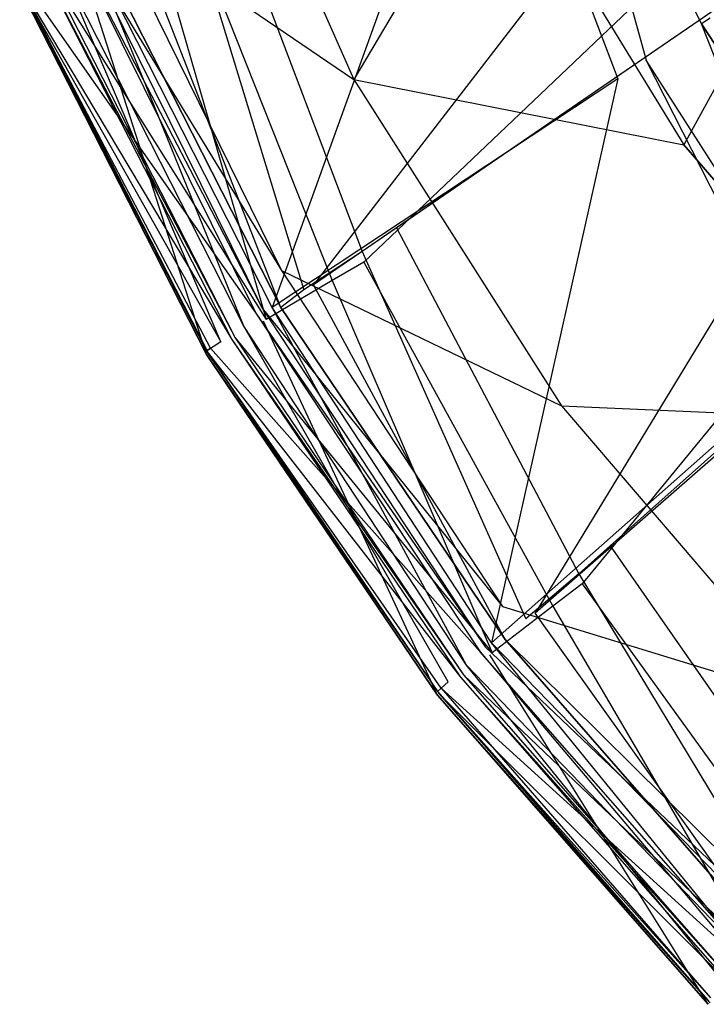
# Model space of a CAD drawing. Extents: x 0 to 0.36, y -0.56 to 0.
# Tile 1 of 40: x 0.016 to 0.061, y -0.509 to -0.446. Entities that reach past the tile are written whole.
import ezdxf

# ---------------------------------------------------------------- set-up
doc = ezdxf.new("R2010")
doc.units = 0
for name, color, linetype in [('L0_DECKEL_N_5638H0__0___REPLACE', 7, 'CONTINUOUS'), ('L1_WC_N_5638H0__0___REPLACEMTFO', 7, 'CONTINUOUS'), ('L2_SITZ_N_5638H0__0___REPLACEMT', 7, 'CONTINUOUS')]:
    doc.layers.add(name, color=color, linetype=linetype)

msp = doc.modelspace()

# ---------------------------------------------------------------- linework, layer by layer
at = {"layer": 'L0_DECKEL_N_5638H0__0___REPLACE', "color": 8}
for points, invisible_edges in [([(0.18, -0.326887, 0.400365), (0.027106, -0.439097, 0.400319), (0.038484, -0.461413, 0.400299), (0.18, -0.326887, 0.400365)], 14), ([(0.18, -0.326887, 0.400365), (0.038484, -0.461413, 0.400299), (0.052577, -0.482197, 0.400206), (0.18, -0.326887, 0.400365)], 14), ([(0.18, -0.326887, 0.400365), (0.052577, -0.482197, 0.400206), (0.069025, -0.500975, 0.400518), (0.18, -0.326887, 0.400365)], 14), ([(0.036441, -0.462613, 0.400299), (0.027106, -0.439097, 0.400319), (0.024923, -0.440023, 0.400319), (0.036441, -0.462613, 0.400299)], 13), ([(0.027106, -0.439097, 0.400319), (0.036441, -0.462613, 0.400299), (0.038484, -0.461413, 0.400299), (0.027106, -0.439097, 0.400319)], 14), ([(0.032175, -0.465124, 0.398325), (0.024923, -0.440023, 0.400319), (0.020363, -0.441957, 0.398344), (0.032175, -0.465124, 0.398325)], 13), ([(0.024923, -0.440023, 0.400319), (0.032175, -0.465124, 0.398325), (0.036441, -0.462613, 0.400299), (0.024923, -0.440023, 0.400319)], 14), ([(0.02017, -0.442041, 0.362323), (0.028325, -0.467384, 0.362304), (0.016251, -0.443704, 0.362323), (0.02017, -0.442041, 0.362323)], 13), ([(0.018218, -0.442868, 0.393576), (0.032175, -0.465124, 0.398325), (0.020363, -0.441957, 0.398344), (0.018218, -0.442868, 0.393576)], 14), ([(0.028325, -0.467384, 0.362304), (0.02017, -0.442041, 0.362323), (0.031993, -0.465229, 0.362304), (0.028325, -0.467384, 0.362304)], 14), ([(0.016374, -0.443651, 0.364276), (0.029954, -0.466426, 0.389956), (0.017991, -0.442964, 0.389975), (0.016374, -0.443651, 0.364276)], 14), ([(0.017991, -0.442964, 0.389975), (0.030166, -0.466301, 0.393557), (0.018218, -0.442868, 0.393576), (0.017991, -0.442964, 0.389975)], 14), ([(0.030166, -0.466301, 0.393557), (0.017991, -0.442964, 0.389975), (0.029954, -0.466426, 0.389956), (0.030166, -0.466301, 0.393557)], 13), ([(0.032175, -0.465124, 0.398325), (0.018218, -0.442868, 0.393576), (0.030166, -0.466301, 0.393557), (0.032175, -0.465124, 0.398325)], 13), ([(0.016251, -0.443704, 0.362323), (0.02844, -0.467317, 0.364257), (0.016374, -0.443651, 0.364276), (0.016251, -0.443704, 0.362323)], 14), ([(0.02844, -0.467317, 0.364257), (0.016251, -0.443704, 0.362323), (0.028325, -0.467384, 0.362304), (0.02844, -0.467317, 0.364257)], 13), ([(0.029954, -0.466426, 0.389956), (0.016374, -0.443651, 0.364276), (0.02844, -0.467317, 0.364257), (0.029954, -0.466426, 0.389956)], 13), ([(0.050698, -0.48364, 0.400206), (0.038484, -0.461413, 0.400299), (0.036441, -0.462613, 0.400299), (0.050698, -0.48364, 0.400206)], 13), ([(0.038484, -0.461413, 0.400299), (0.050698, -0.48364, 0.400206), (0.052577, -0.482197, 0.400206), (0.038484, -0.461413, 0.400299)], 14), ([(0.04677, -0.486652, 0.398227), (0.036441, -0.462613, 0.400299), (0.032175, -0.465124, 0.398325), (0.04677, -0.486652, 0.398227)], 13), ([(0.036441, -0.462613, 0.400299), (0.04677, -0.486652, 0.398227), (0.050698, -0.48364, 0.400206), (0.036441, -0.462613, 0.400299)], 14), ([(0.031993, -0.465229, 0.362304), (0.043237, -0.489376, 0.362204), (0.028325, -0.467384, 0.362304), (0.031993, -0.465229, 0.362304)], 13), ([(0.030166, -0.466301, 0.393557), (0.04677, -0.486652, 0.398227), (0.032175, -0.465124, 0.398325), (0.030166, -0.466301, 0.393557)], 14), ([(0.043237, -0.489376, 0.362204), (0.031993, -0.465229, 0.362304), (0.04661, -0.486785, 0.362204), (0.043237, -0.489376, 0.362204)], 14), ([(0.02844, -0.467317, 0.364257), (0.044735, -0.488225, 0.389856), (0.029954, -0.466426, 0.389956), (0.02844, -0.467317, 0.364257)], 14), ([(0.029954, -0.466426, 0.389956), (0.04493, -0.488076, 0.393457), (0.030166, -0.466301, 0.393557), (0.029954, -0.466426, 0.389956)], 14), ([(0.04493, -0.488076, 0.393457), (0.029954, -0.466426, 0.389956), (0.044735, -0.488225, 0.389856), (0.04493, -0.488076, 0.393457)], 13), ([(0.04677, -0.486652, 0.398227), (0.030166, -0.466301, 0.393557), (0.04493, -0.488076, 0.393457), (0.04677, -0.486652, 0.398227)], 13), ([(0.028325, -0.467384, 0.362304), (0.043343, -0.489295, 0.364157), (0.02844, -0.467317, 0.364257), (0.028325, -0.467384, 0.362304)], 14), ([(0.044735, -0.488225, 0.389856), (0.02844, -0.467317, 0.364257), (0.043343, -0.489295, 0.364157), (0.044735, -0.488225, 0.389856)], 13), ([(0.043343, -0.489295, 0.364157), (0.028325, -0.467384, 0.362304), (0.043237, -0.489376, 0.362204), (0.043343, -0.489295, 0.364157)], 13), ([(0.067358, -0.50266, 0.400517), (0.052577, -0.482197, 0.400206), (0.050698, -0.48364, 0.400206), (0.067358, -0.50266, 0.400517)], 13), ([(0.052577, -0.482197, 0.400206), (0.067358, -0.50266, 0.400517), (0.069025, -0.500975, 0.400518), (0.052577, -0.482197, 0.400206)], 14), ([(0.063874, -0.506174, 0.398544), (0.050698, -0.48364, 0.400206), (0.04677, -0.486652, 0.398227), (0.063874, -0.506174, 0.398544)], 13), ([(0.050698, -0.48364, 0.400206), (0.063874, -0.506174, 0.398544), (0.067358, -0.50266, 0.400517), (0.050698, -0.48364, 0.400206)], 14), ([(0.04661, -0.486785, 0.362204), (0.060733, -0.509351, 0.362525), (0.043237, -0.489376, 0.362204), (0.04661, -0.486785, 0.362204)], 13), ([(0.04493, -0.488076, 0.393457), (0.063874, -0.506174, 0.398544), (0.04677, -0.486652, 0.398227), (0.04493, -0.488076, 0.393457)], 14), ([(0.060733, -0.509351, 0.362525), (0.04661, -0.486785, 0.362204), (0.063726, -0.506327, 0.362525), (0.060733, -0.509351, 0.362525)], 14), ([(0.043343, -0.489295, 0.364157), (0.062062, -0.508007, 0.390177), (0.044735, -0.488225, 0.389856), (0.043343, -0.489295, 0.364157)], 14), ([(0.044735, -0.488225, 0.389856), (0.062235, -0.507832, 0.393778), (0.04493, -0.488076, 0.393457), (0.044735, -0.488225, 0.389856)], 14), ([(0.062235, -0.507832, 0.393778), (0.044735, -0.488225, 0.389856), (0.062062, -0.508007, 0.390177), (0.062235, -0.507832, 0.393778)], 13), ([(0.063874, -0.506174, 0.398544), (0.04493, -0.488076, 0.393457), (0.062235, -0.507832, 0.393778), (0.063874, -0.506174, 0.398544)], 13), ([(0.043237, -0.489376, 0.362204), (0.060827, -0.509256, 0.364478), (0.043343, -0.489295, 0.364157), (0.043237, -0.489376, 0.362204)], 14), ([(0.060827, -0.509256, 0.364478), (0.043237, -0.489376, 0.362204), (0.060733, -0.509351, 0.362525), (0.060827, -0.509256, 0.364478)], 13), ([(0.062062, -0.508007, 0.390177), (0.043343, -0.489295, 0.364157), (0.060827, -0.509256, 0.364478), (0.062062, -0.508007, 0.390177)], 13)]:
    msp.add_3dface(points, dxfattribs=dict(at, invisible_edges=invisible_edges))
at = {"layer": 'L1_WC_N_5638H0__0___REPLACEMTFO', "color": 8}
for points, invisible_edges in [([(0.079874, -0.471866, 0.292863), (0.056564, -0.416852, 0.250613), (0.045371, -0.413055, 0.289511), (0.079874, -0.471866, 0.292863)], 14), ([(0.088441, -0.474773, 0.263092), (0.088441, -0.420071, 0.217636), (0.056564, -0.416852, 0.250613), (0.088441, -0.474773, 0.263092)], 14), ([(0.056564, -0.416852, 0.250613), (0.079874, -0.471866, 0.292863), (0.088441, -0.474773, 0.263092), (0.056564, -0.416852, 0.250613)], 13), ([(0.027773, -0.426922, 0.267302), (0.037845, -0.449634, 0.266192), (0.021689, -0.438625, 0.296146), (0.027773, -0.426922, 0.267302)], 14), ([(0.027773, -0.426922, 0.267302), (0.047012, -0.434035, 0.239223), (0.037845, -0.449634, 0.266192), (0.027773, -0.426922, 0.267302)], 13), ([(0.056711, -0.448371, 0.352824), (0.050847, -0.42709, 0.349551), (0.047002, -0.428905, 0.352818), (0.056711, -0.448371, 0.352824)], 13), ([(0.060843, -0.445672, 0.347032), (0.050847, -0.42709, 0.349551), (0.060287, -0.446025, 0.349562), (0.060843, -0.445672, 0.347032)], 13), ([(0.050847, -0.42709, 0.349551), (0.056711, -0.448371, 0.352824), (0.060287, -0.446025, 0.349562), (0.050847, -0.42709, 0.349551)], 14), ([(0.054884, -0.449573, 0.352835), (0.047002, -0.428905, 0.352818), (0.045028, -0.429837, 0.352835), (0.054884, -0.449573, 0.352835)], 13), ([(0.047002, -0.428905, 0.352818), (0.054884, -0.449573, 0.352835), (0.056711, -0.448371, 0.352824), (0.047002, -0.428905, 0.352818)], 14), ([(0.032552, -0.464342, 0.352836), (0.045028, -0.429837, 0.352835), (0.020874, -0.441303, 0.352836), (0.032552, -0.464342, 0.352836)], 13), ([(0.045028, -0.429837, 0.352835), (0.032552, -0.464342, 0.352836), (0.054884, -0.449573, 0.352835), (0.045028, -0.429837, 0.352835)], 14), ([(0.07044, -0.433287, 0.212759), (0.059145, -0.453839, 0.23756), (0.047012, -0.434035, 0.239223), (0.07044, -0.433287, 0.212759)], 14), ([(0.074517, -0.471694, 0.236318), (0.059145, -0.453839, 0.23756), (0.07044, -0.433287, 0.212759), (0.074517, -0.471694, 0.236318)], 14), ([(0.047012, -0.434035, 0.239223), (0.059145, -0.453839, 0.23756), (0.037845, -0.449634, 0.266192), (0.047012, -0.434035, 0.239223)], 14), ([(0.021689, -0.438625, 0.296146), (0.033158, -0.461955, 0.295982), (0.020305, -0.440897, 0.302945), (0.021689, -0.438625, 0.296146)], 14), ([(0.021689, -0.438625, 0.296146), (0.037845, -0.449634, 0.266192), (0.033158, -0.461955, 0.295982), (0.021689, -0.438625, 0.296146)], 14), ([(0.019843, -0.441199, 0.308289), (0.031501, -0.464717, 0.308298), (0.016533, -0.443344, 0.346474), (0.019843, -0.441199, 0.308289)], 14), ([(0.020305, -0.440897, 0.302945), (0.031904, -0.464402, 0.302971), (0.019843, -0.441199, 0.308289), (0.020305, -0.440897, 0.302945)], 14), ([(0.019843, -0.441199, 0.308289), (0.031904, -0.464402, 0.302971), (0.031501, -0.464717, 0.308298), (0.019843, -0.441199, 0.308289)], 14), ([(0.020305, -0.440897, 0.302945), (0.033158, -0.461955, 0.295982), (0.031904, -0.464402, 0.302971), (0.020305, -0.440897, 0.302945)], 14), ([(0.030727, -0.465556, 0.35284), (0.020874, -0.441303, 0.352836), (0.018894, -0.442251, 0.352861), (0.030727, -0.465556, 0.35284)], 14), ([(0.032552, -0.464342, 0.352836), (0.020874, -0.441303, 0.352836), (0.030727, -0.465556, 0.35284), (0.032552, -0.464342, 0.352836)], 14), ([(0.029236, -0.466559, 0.351583), (0.018894, -0.442251, 0.352861), (0.017258, -0.443037, 0.351619), (0.029236, -0.466559, 0.351583)], 14), ([(0.030727, -0.465556, 0.35284), (0.018894, -0.442251, 0.352861), (0.029236, -0.466559, 0.351583), (0.030727, -0.465556, 0.35284)], 14), ([(0.016251, -0.443524, 0.349757), (0.029236, -0.466559, 0.351583), (0.017258, -0.443037, 0.351619), (0.016251, -0.443524, 0.349757)], 14), ([(0.028578, -0.466986, 0.346479), (0.016251, -0.443524, 0.349757), (0.016533, -0.443344, 0.346474), (0.028578, -0.466986, 0.346479)], 14), ([(0.029236, -0.466559, 0.351583), (0.016251, -0.443524, 0.349757), (0.028325, -0.467178, 0.349739), (0.029236, -0.466559, 0.351583)], 13), ([(0.016251, -0.443524, 0.349757), (0.028578, -0.466986, 0.346479), (0.028325, -0.467178, 0.349739), (0.016251, -0.443524, 0.349757)], 13), ([(0.016533, -0.443344, 0.346474), (0.031501, -0.464717, 0.308298), (0.028578, -0.466986, 0.346479), (0.016533, -0.443344, 0.346474)], 14), ([(0.060843, -0.445672, 0.347032), (0.060287, -0.446025, 0.349562), (0.072455, -0.463258, 0.347171), (0.060843, -0.445672, 0.347032)], 14), ([(0.068483, -0.466755, 0.352943), (0.060287, -0.446025, 0.349562), (0.056711, -0.448371, 0.352824), (0.068483, -0.466755, 0.352943)], 14), ([(0.060287, -0.446025, 0.349562), (0.071882, -0.463752, 0.349752), (0.072455, -0.463258, 0.347171), (0.060287, -0.446025, 0.349562)], 14), ([(0.071882, -0.463752, 0.349752), (0.060287, -0.446025, 0.349562), (0.068483, -0.466755, 0.352943), (0.071882, -0.463752, 0.349752)], 14), ([(0.066811, -0.468232, 0.352835), (0.056711, -0.448371, 0.352824), (0.054884, -0.449573, 0.352835), (0.066811, -0.468232, 0.352835)], 14), ([(0.068483, -0.466755, 0.352943), (0.056711, -0.448371, 0.352824), (0.066811, -0.468232, 0.352835), (0.068483, -0.466755, 0.352943)], 14), ([(0.04673, -0.486017, 0.352836), (0.054884, -0.449573, 0.352835), (0.032552, -0.464342, 0.352836), (0.04673, -0.486017, 0.352836)], 13), ([(0.037845, -0.449634, 0.266192), (0.051256, -0.470707, 0.265026), (0.033158, -0.461955, 0.295982), (0.037845, -0.449634, 0.266192)], 14), ([(0.037845, -0.449634, 0.266192), (0.059145, -0.453839, 0.23756), (0.051256, -0.470707, 0.265026), (0.037845, -0.449634, 0.266192)], 14), ([(0.054884, -0.449573, 0.352835), (0.04673, -0.486017, 0.352836), (0.066811, -0.468232, 0.352835), (0.054884, -0.449573, 0.352835)], 14), ([(0.059145, -0.453839, 0.23756), (0.074517, -0.471694, 0.236318), (0.051256, -0.470707, 0.265026), (0.059145, -0.453839, 0.23756)], 14), ([(0.033158, -0.461955, 0.295982), (0.047433, -0.48367, 0.295905), (0.031904, -0.464402, 0.302971), (0.033158, -0.461955, 0.295982)], 14), ([(0.033158, -0.461955, 0.295982), (0.051256, -0.470707, 0.265026), (0.047433, -0.48367, 0.295905), (0.033158, -0.461955, 0.295982)], 14), ([(0.031501, -0.464717, 0.308298), (0.045994, -0.486586, 0.308327), (0.028578, -0.466986, 0.346479), (0.031501, -0.464717, 0.308298)], 14), ([(0.045123, -0.487445, 0.352704), (0.032552, -0.464342, 0.352836), (0.030727, -0.465556, 0.35284), (0.045123, -0.487445, 0.352704)], 14), ([(0.031904, -0.464402, 0.302971), (0.046328, -0.486271, 0.303046), (0.031501, -0.464717, 0.308298), (0.031904, -0.464402, 0.302971)], 14), ([(0.031501, -0.464717, 0.308298), (0.046328, -0.486271, 0.303046), (0.045994, -0.486586, 0.308327), (0.031501, -0.464717, 0.308298)], 14), ([(0.031904, -0.464402, 0.302971), (0.047433, -0.48367, 0.295905), (0.046328, -0.486271, 0.303046), (0.031904, -0.464402, 0.302971)], 14), ([(0.04673, -0.486017, 0.352836), (0.032552, -0.464342, 0.352836), (0.045123, -0.487445, 0.352704), (0.04673, -0.486017, 0.352836)], 14), ([(0.043927, -0.488518, 0.35136), (0.030727, -0.465556, 0.35284), (0.029236, -0.466559, 0.351583), (0.043927, -0.488518, 0.35136)], 14), ([(0.045123, -0.487445, 0.352704), (0.030727, -0.465556, 0.35284), (0.043927, -0.488518, 0.35136), (0.045123, -0.487445, 0.352704)], 14), ([(0.029236, -0.466559, 0.351583), (0.028325, -0.467178, 0.349739), (0.043927, -0.488518, 0.35136), (0.029236, -0.466559, 0.351583)], 14), ([(0.04347, -0.488933, 0.346511), (0.028325, -0.467178, 0.349739), (0.028578, -0.466986, 0.346479), (0.04347, -0.488933, 0.346511)], 14), ([(0.028325, -0.467178, 0.349739), (0.04347, -0.488933, 0.346511), (0.043237, -0.489146, 0.34964), (0.028325, -0.467178, 0.349739)], 13), ([(0.028325, -0.467178, 0.349739), (0.043237, -0.489146, 0.34964), (0.043927, -0.488518, 0.35136), (0.028325, -0.467178, 0.349739)], 14), ([(0.028578, -0.466986, 0.346479), (0.045994, -0.486586, 0.308327), (0.04347, -0.488933, 0.346511), (0.028578, -0.466986, 0.346479)], 14), ([(0.064632, -0.504457, 0.352836), (0.066811, -0.468232, 0.352835), (0.04673, -0.486017, 0.352836), (0.064632, -0.504457, 0.352836)], 13), ([(0.051256, -0.470707, 0.265026), (0.067648, -0.489852, 0.264071), (0.047433, -0.48367, 0.295905), (0.051256, -0.470707, 0.265026)], 14), ([(0.051256, -0.470707, 0.265026), (0.074517, -0.471694, 0.236318), (0.067648, -0.489852, 0.264071), (0.051256, -0.470707, 0.265026)], 14), ([(0.064309, -0.5034, 0.295289), (0.046328, -0.486271, 0.303046), (0.047433, -0.48367, 0.295905), (0.064309, -0.5034, 0.295289)], 14), ([(0.047433, -0.48367, 0.295905), (0.067648, -0.489852, 0.264071), (0.064309, -0.5034, 0.295289), (0.047433, -0.48367, 0.295905)], 14), ([(0.063159, -0.506193, 0.353135), (0.04673, -0.486017, 0.352836), (0.045123, -0.487445, 0.352704), (0.063159, -0.506193, 0.353135)], 14), ([(0.063262, -0.506249, 0.302746), (0.045994, -0.486586, 0.308327), (0.046328, -0.486271, 0.303046), (0.063262, -0.506249, 0.302746)], 14), ([(0.046328, -0.486271, 0.303046), (0.064309, -0.5034, 0.295289), (0.063262, -0.506249, 0.302746), (0.046328, -0.486271, 0.303046)], 13), ([(0.064632, -0.504457, 0.352836), (0.04673, -0.486017, 0.352836), (0.063159, -0.506193, 0.353135), (0.064632, -0.504457, 0.352836)], 14), ([(0.045994, -0.486586, 0.308327), (0.062946, -0.506606, 0.308214), (0.04347, -0.488933, 0.346511), (0.045994, -0.486586, 0.308327)], 14), ([(0.045994, -0.486586, 0.308327), (0.063262, -0.506249, 0.302746), (0.062946, -0.506606, 0.308214), (0.045994, -0.486586, 0.308327)], 13), ([(0.061715, -0.507918, 0.352079), (0.045123, -0.487445, 0.352704), (0.043927, -0.488518, 0.35136), (0.061715, -0.507918, 0.352079)], 14), ([(0.063159, -0.506193, 0.353135), (0.045123, -0.487445, 0.352704), (0.061715, -0.507918, 0.352079), (0.063159, -0.506193, 0.353135)], 14), ([(0.043927, -0.488518, 0.35136), (0.043237, -0.489146, 0.34964), (0.061715, -0.507918, 0.352079), (0.043927, -0.488518, 0.35136)], 14), ([(0.04347, -0.488933, 0.346511), (0.060884, -0.508933, 0.346396), (0.043237, -0.489146, 0.34964), (0.04347, -0.488933, 0.346511)], 14), ([(0.04347, -0.488933, 0.346511), (0.062946, -0.506606, 0.308214), (0.060884, -0.508933, 0.346396), (0.04347, -0.488933, 0.346511)], 14), ([(0.043237, -0.489146, 0.34964), (0.060733, -0.509099, 0.349957), (0.061715, -0.507918, 0.352079), (0.043237, -0.489146, 0.34964)], 14), ([(0.043237, -0.489146, 0.34964), (0.060884, -0.508933, 0.346396), (0.060733, -0.509099, 0.349957), (0.043237, -0.489146, 0.34964)], 14)]:
    msp.add_3dface(points, dxfattribs=dict(at, invisible_edges=invisible_edges))
at = {"layer": 'L2_SITZ_N_5638H0__0___REPLACEMT', "color": 8}
for points, invisible_edges in [([(0.073661, -0.413078, 0.3552), (0.035238, -0.462881, 0.350996), (0.023647, -0.440039, 0.351012), (0.073661, -0.413078, 0.3552)], 14), ([(0.081828, -0.430941, 0.355213), (0.035238, -0.462881, 0.350996), (0.073661, -0.413078, 0.3552), (0.081828, -0.430941, 0.355213)], 14), ([(0.067303, -0.416505, 0.369555), (0.029356, -0.436961, 0.373531), (0.040595, -0.459208, 0.373511), (0.067303, -0.416505, 0.369555)], 14), ([(0.075856, -0.435035, 0.369567), (0.067303, -0.416505, 0.369555), (0.040595, -0.459208, 0.373511), (0.075856, -0.435035, 0.369567)], 14), ([(0.081828, -0.430941, 0.355213), (0.049559, -0.484095, 0.350902), (0.035238, -0.462881, 0.350996), (0.081828, -0.430941, 0.355213)], 14), ([(0.091949, -0.447034, 0.35524), (0.049559, -0.484095, 0.350902), (0.081828, -0.430941, 0.355213), (0.091949, -0.447034, 0.35524)], 14), ([(0.075856, -0.435035, 0.369567), (0.040595, -0.459208, 0.373511), (0.054387, -0.479748, 0.373427), (0.075856, -0.435035, 0.369567)], 14), ([(0.086134, -0.451402, 0.36958), (0.075856, -0.435035, 0.369567), (0.054387, -0.479748, 0.373427), (0.086134, -0.451402, 0.36958)], 14), ([(0.038369, -0.460735, 0.37376), (0.029356, -0.436961, 0.373531), (0.02698, -0.438242, 0.373779), (0.038369, -0.460735, 0.37376)], 13), ([(0.029356, -0.436961, 0.373531), (0.038369, -0.460735, 0.37376), (0.040595, -0.459208, 0.373511), (0.029356, -0.436961, 0.373531)], 14), ([(0.03461, -0.463206, 0.3723), (0.02698, -0.438242, 0.373779), (0.022975, -0.440263, 0.372318), (0.03461, -0.463206, 0.3723)], 13), ([(0.02698, -0.438242, 0.373779), (0.03461, -0.463206, 0.3723), (0.038369, -0.460735, 0.37376), (0.02698, -0.438242, 0.373779)], 14), ([(0.023647, -0.440039, 0.351012), (0.03311, -0.46434, 0.350804), (0.021376, -0.441263, 0.350822), (0.023647, -0.440039, 0.351012)], 13), ([(0.022975, -0.440263, 0.372318), (0.021376, -0.441263, 0.367961), (0.03461, -0.463206, 0.3723), (0.022975, -0.440263, 0.372318)], 14), ([(0.03311, -0.46434, 0.350804), (0.023647, -0.440039, 0.351012), (0.035238, -0.462881, 0.350996), (0.03311, -0.46434, 0.350804)], 14), ([(0.021376, -0.441263, 0.367961), (0.03311, -0.46434, 0.352305), (0.03311, -0.46434, 0.367942), (0.021376, -0.441263, 0.367961)], 13), ([(0.03311, -0.46434, 0.352305), (0.021376, -0.441263, 0.367961), (0.021376, -0.441263, 0.352324), (0.03311, -0.46434, 0.352305)], 14), ([(0.021376, -0.441263, 0.367961), (0.03311, -0.46434, 0.367942), (0.03461, -0.463206, 0.3723), (0.021376, -0.441263, 0.367961)], 14), ([(0.03311, -0.46434, 0.352305), (0.021376, -0.441263, 0.350822), (0.03311, -0.46434, 0.350804), (0.03311, -0.46434, 0.352305)], 13), ([(0.021376, -0.441263, 0.350822), (0.03311, -0.46434, 0.352305), (0.021376, -0.441263, 0.352324), (0.021376, -0.441263, 0.350822)], 14), ([(0.091949, -0.447034, 0.35524), (0.066317, -0.503312, 0.351211), (0.049559, -0.484095, 0.350902), (0.091949, -0.447034, 0.35524)], 14), ([(0.086134, -0.451402, 0.36958), (0.054387, -0.479748, 0.373427), (0.070574, -0.498398, 0.373707), (0.086134, -0.451402, 0.36958)], 14), ([(0.052373, -0.481547, 0.373671), (0.040595, -0.459208, 0.373511), (0.038369, -0.460735, 0.37376), (0.052373, -0.481547, 0.373671)], 13), ([(0.040595, -0.459208, 0.373511), (0.052373, -0.481547, 0.373671), (0.054387, -0.479748, 0.373427), (0.040595, -0.459208, 0.373511)], 14), ([(0.048951, -0.484466, 0.372203), (0.038369, -0.460735, 0.37376), (0.03461, -0.463206, 0.3723), (0.048951, -0.484466, 0.372203)], 13), ([(0.038369, -0.460735, 0.37376), (0.048951, -0.484466, 0.372203), (0.052373, -0.481547, 0.373671), (0.038369, -0.460735, 0.37376)], 14), ([(0.035238, -0.462881, 0.350996), (0.047617, -0.485793, 0.350703), (0.03311, -0.46434, 0.350804), (0.035238, -0.462881, 0.350996)], 13), ([(0.047617, -0.485793, 0.350703), (0.035238, -0.462881, 0.350996), (0.049559, -0.484095, 0.350902), (0.047617, -0.485793, 0.350703)], 14), ([(0.03461, -0.463206, 0.3723), (0.03311, -0.46434, 0.367942), (0.048951, -0.484466, 0.372203), (0.03461, -0.463206, 0.3723)], 14), ([(0.03311, -0.46434, 0.367942), (0.047617, -0.485793, 0.352205), (0.047617, -0.485794, 0.367842), (0.03311, -0.46434, 0.367942)], 13), ([(0.047617, -0.485793, 0.352205), (0.03311, -0.46434, 0.367942), (0.03311, -0.46434, 0.352305), (0.047617, -0.485793, 0.352205)], 14), ([(0.03311, -0.46434, 0.367942), (0.047617, -0.485794, 0.367842), (0.048951, -0.484466, 0.372203), (0.03311, -0.46434, 0.367942)], 14), ([(0.03311, -0.46434, 0.352305), (0.047617, -0.485793, 0.350703), (0.047617, -0.485793, 0.352205), (0.03311, -0.46434, 0.352305)], 13), ([(0.047617, -0.485793, 0.350703), (0.03311, -0.46434, 0.352305), (0.03311, -0.46434, 0.350804), (0.047617, -0.485793, 0.350703)], 14), ([(0.068799, -0.500432, 0.373963), (0.054387, -0.479748, 0.373427), (0.052373, -0.481547, 0.373671), (0.068799, -0.500432, 0.373963)], 13), ([(0.054387, -0.479748, 0.373427), (0.068799, -0.500432, 0.373963), (0.070574, -0.498398, 0.373707), (0.054387, -0.479748, 0.373427)], 14), ([(0.065778, -0.503767, 0.372514), (0.052373, -0.481547, 0.373671), (0.048951, -0.484466, 0.372203), (0.065778, -0.503767, 0.372514)], 13), ([(0.052373, -0.481547, 0.373671), (0.065778, -0.503767, 0.372514), (0.068799, -0.500432, 0.373963), (0.052373, -0.481547, 0.373671)], 14), ([(0.049559, -0.484095, 0.350902), (0.064603, -0.505241, 0.351025), (0.047617, -0.485793, 0.350703), (0.049559, -0.484095, 0.350902)], 13), ([(0.047617, -0.485794, 0.367842), (0.065778, -0.503767, 0.372514), (0.048951, -0.484466, 0.372203), (0.047617, -0.485794, 0.367842)], 14), ([(0.064603, -0.505241, 0.351025), (0.049559, -0.484095, 0.350902), (0.066317, -0.503312, 0.351211), (0.064603, -0.505241, 0.351025)], 14), ([(0.064603, -0.505241, 0.352526), (0.047617, -0.485794, 0.367842), (0.047617, -0.485793, 0.352205), (0.064603, -0.505241, 0.352526)], 14), ([(0.047617, -0.485793, 0.352205), (0.064603, -0.505241, 0.351025), (0.064603, -0.505241, 0.352526), (0.047617, -0.485793, 0.352205)], 13), ([(0.064603, -0.505241, 0.351025), (0.047617, -0.485793, 0.352205), (0.047617, -0.485793, 0.350703), (0.064603, -0.505241, 0.351025)], 14), ([(0.047617, -0.485794, 0.367842), (0.064603, -0.505241, 0.352526), (0.064604, -0.505242, 0.368163), (0.047617, -0.485794, 0.367842)], 13), ([(0.065778, -0.503767, 0.372514), (0.047617, -0.485794, 0.367842), (0.064604, -0.505242, 0.368163), (0.065778, -0.503767, 0.372514)], 13)]:
    msp.add_3dface(points, dxfattribs=dict(at, invisible_edges=invisible_edges))

doc.saveas('drawing.dxf')
